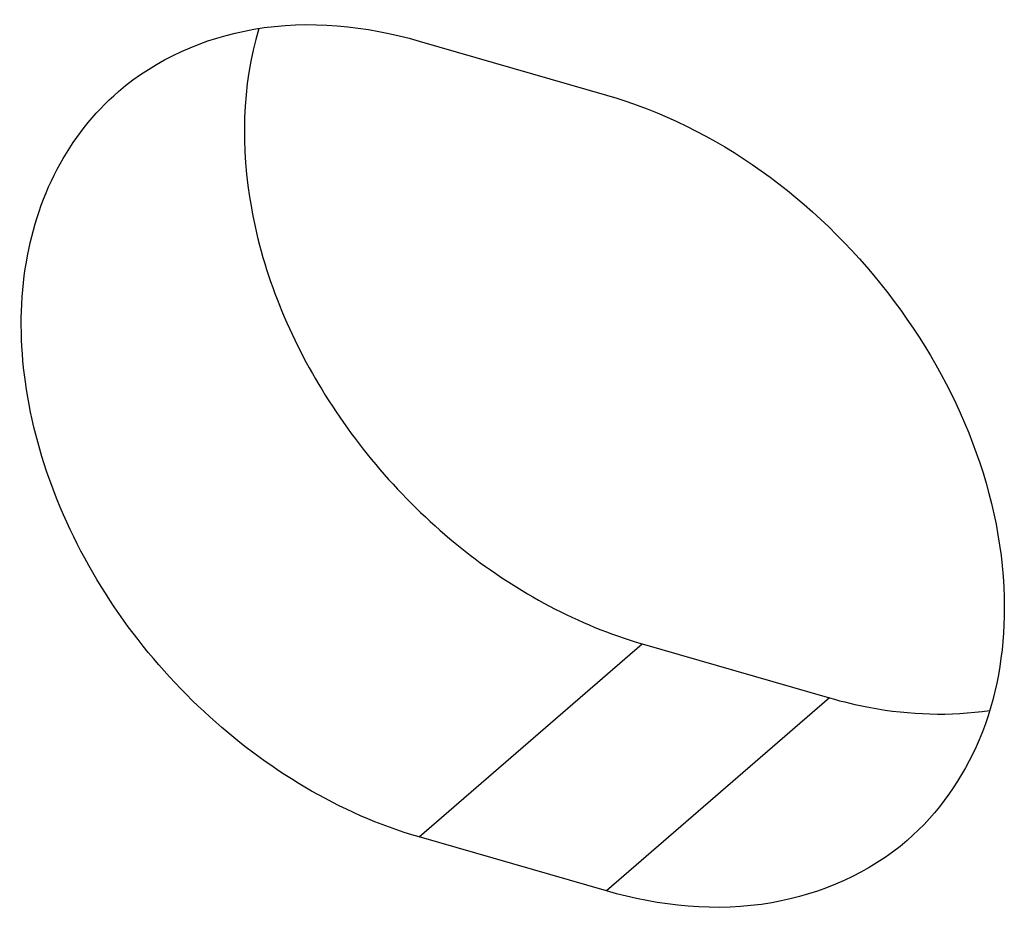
# Model space of a CAD drawing. Header units: millimetres. Extents: x 0 to 210, y 0 to 297.
# Tile 29 of 34: x 125.58 to 126.8, y 224.81 to 225.91. Entities that reach past the tile are written whole.
import ezdxf

# ---------------------------------------------------------------- set-up
doc = ezdxf.new("R2010")
doc.units = ezdxf.units.MM
doc.header["$LTSCALE"] = 19.36
doc.layers.get('0').update_dxf_attribs({"linetype": 'CONTINUOUS'})

msp = doc.modelspace()

# ---------------------------------------------------------------- linework, layer by layer
at = {"color": 7, "linetype": 'Continuous'}
for p, q in [((126.07455, 225.88547), (126.30547, 225.81881)), ((126.34952, 225.14221), (126.58044, 225.07555)), ((126.30547, 224.83742), (126.07455, 224.90408))]:
    msp.add_line(p, q, dxfattribs=at)
at = {"color": 9, "linetype": 'Continuous'}
for p, q in [((126.07455, 224.90408), (126.34952, 225.14221)), ((126.58044, 225.07555), (126.30547, 224.83742))]:
    msp.add_line(p, q, dxfattribs=at)
at = {"color": 7, "linetype": 'Continuous'}
for points, knots in [([(125.70362, 225.82309), (125.74994, 225.86322), (125.87548, 225.91841), (126.00908, 225.90437), (126.07455, 225.88547)], [0, 0, 0, 0, 0.4735339, 1, 1, 1, 1]), ([(125.87676, 225.90083), (125.85541, 225.83021), (125.85335, 225.66681), (125.93187, 225.47838), (126.03409, 225.34252), (126.15718, 225.22671), (126.27071, 225.16496), (126.34952, 225.14221)], [0, 0, 0, 0, 0.2269446, 0.4815029, 0.6147308, 0.7476553, 1, 1, 1, 1]), ([(126.07455, 224.90408), (125.97624, 224.93246), (125.79112, 225.04528), (125.63824, 225.26351), (125.58308, 225.46043), (125.58138, 225.60202), (125.62008, 225.72873), (125.67291, 225.79649), (125.70362, 225.82309)], [0, 0, 0, 0, 0.2633244, 0.5359577, 0.6651399, 0.7849455, 0.8954363, 1, 1, 1, 1]), ([(126.30547, 225.81881), (126.44129, 225.77961), (126.68197, 225.60318), (126.79616, 225.32453), (126.79616, 225.18646)], [0, 0, 0, 0, 0.5059132, 1, 1, 1, 1]), ([(126.79616, 225.18646), (126.79616, 225.13133), (126.77827, 225.02363), (126.71487, 224.93312), (126.6764, 224.8998)], [0, 0, 0, 0, 0.5200128, 1, 1, 1, 1]), ([(126.58044, 225.07555), (126.59713, 225.07073), (126.66162, 225.05533), (126.72955, 225.05273), (126.77795, 225.06004)], [0, 0, 0, 0, 0.261902, 1, 1, 1, 1]), ([(126.6764, 224.8998), (126.63007, 224.85968), (126.50454, 224.80448), (126.37093, 224.81852), (126.30547, 224.83742)], [0, 0, 0, 0, 0.4735364, 1, 1, 1, 1])]:
    msp.add_open_spline(points, degree=3, knots=knots, dxfattribs=at)

doc.saveas('drawing.dxf')
